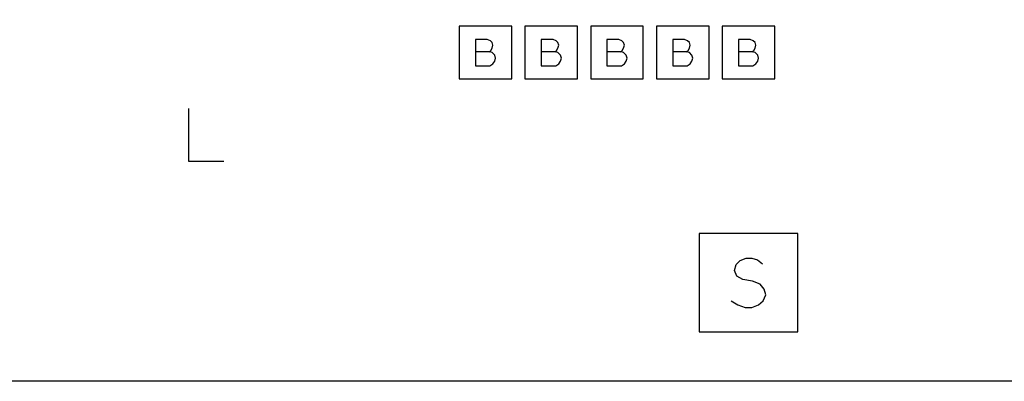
# Model space of a CAD drawing. Extents: x 280 to 610, y 250 to 460.
# Tile 18 of 53: x 368.21 to 383.19, y 296.6 to 302.1. Entities that reach past the tile are written whole.
import ezdxf

# ---------------------------------------------------------------- set-up
doc = ezdxf.new("R2010")
doc.units = 0
doc.layers.add('RVP8-IFD_G_fab_art', color=2, linetype='CONTINUOUS')

msp = doc.modelspace()

# ---------------------------------------------------------------- linework, layer by layer
at = {"layer": 'RVP8-IFD_G_fab_art'}
for points in [[(322.3, 296.6), (322.3, 336.6), (412.3, 336.6), (412.3, 296.6), (322.3, 296.6)], [(374.9, 301.2), (375.7, 301.2), (375.7, 302), (374.9, 302), (374.9, 301.2)], [(375.9, 301.2), (376.7, 301.2), (376.7, 302), (375.9, 302), (375.9, 301.2)], [(376.9, 301.2), (377.7, 301.2), (377.7, 302), (376.9, 302), (376.9, 301.2)], [(377.9, 301.2), (378.7, 301.2), (378.7, 302), (377.9, 302), (377.9, 301.2)], [(378.9, 301.2), (379.7, 301.2), (379.7, 302), (378.9, 302), (378.9, 301.2)], [(378.55, 297.35), (380.05, 297.35), (380.05, 298.85), (378.55, 298.85), (378.55, 297.35)]]:
    msp.add_lwpolyline(points, close=True, dxfattribs=at)
for points in [[(375.353, 301.613), (375.38, 301.633), (375.4, 301.667), (375.413, 301.713), (375.4, 301.753), (375.373, 301.78), (375.327, 301.8), (375.147, 301.8), (375.147, 301.4), (375.367, 301.4), (375.413, 301.427), (375.44, 301.467), (375.453, 301.513), (375.44, 301.56), (375.4, 301.6), (375.353, 301.613), (375.147, 301.613)], [(376.353, 301.613), (376.38, 301.633), (376.4, 301.667), (376.413, 301.713), (376.4, 301.753), (376.373, 301.78), (376.327, 301.8), (376.147, 301.8), (376.147, 301.4), (376.367, 301.4), (376.413, 301.427), (376.44, 301.467), (376.453, 301.513), (376.44, 301.56), (376.4, 301.6), (376.353, 301.613), (376.147, 301.613)], [(377.353, 301.613), (377.38, 301.633), (377.4, 301.667), (377.413, 301.713), (377.4, 301.753), (377.373, 301.78), (377.327, 301.8), (377.147, 301.8), (377.147, 301.4), (377.367, 301.4), (377.413, 301.427), (377.44, 301.467), (377.453, 301.513), (377.44, 301.56), (377.4, 301.6), (377.353, 301.613), (377.147, 301.613)], [(378.353, 301.613), (378.38, 301.633), (378.4, 301.667), (378.413, 301.713), (378.4, 301.753), (378.373, 301.78), (378.327, 301.8), (378.147, 301.8), (378.147, 301.4), (378.367, 301.4), (378.413, 301.427), (378.44, 301.467), (378.453, 301.513), (378.44, 301.56), (378.4, 301.6), (378.353, 301.613), (378.147, 301.613)], [(379.353, 301.613), (379.38, 301.633), (379.4, 301.667), (379.413, 301.713), (379.4, 301.753), (379.373, 301.78), (379.327, 301.8), (379.147, 301.8), (379.147, 301.4), (379.367, 301.4), (379.413, 301.427), (379.44, 301.467), (379.453, 301.513), (379.44, 301.56), (379.4, 301.6), (379.353, 301.613), (379.147, 301.613)], [(370.783, 300.75), (370.783, 299.95), (371.317, 299.95)], [(379.038, 297.825), (379.138, 297.762), (379.25, 297.725), (379.35, 297.725), (379.45, 297.762), (379.525, 297.825), (379.563, 297.913), (379.538, 298), (379.475, 298.075), (379.362, 298.125), (379.213, 298.15), (379.125, 298.2), (379.087, 298.287), (379.113, 298.375), (379.175, 298.437), (379.263, 298.475), (379.35, 298.475), (379.438, 298.45), (379.513, 298.388)]]:
    msp.add_lwpolyline(points, dxfattribs=at)

doc.saveas('drawing.dxf')
